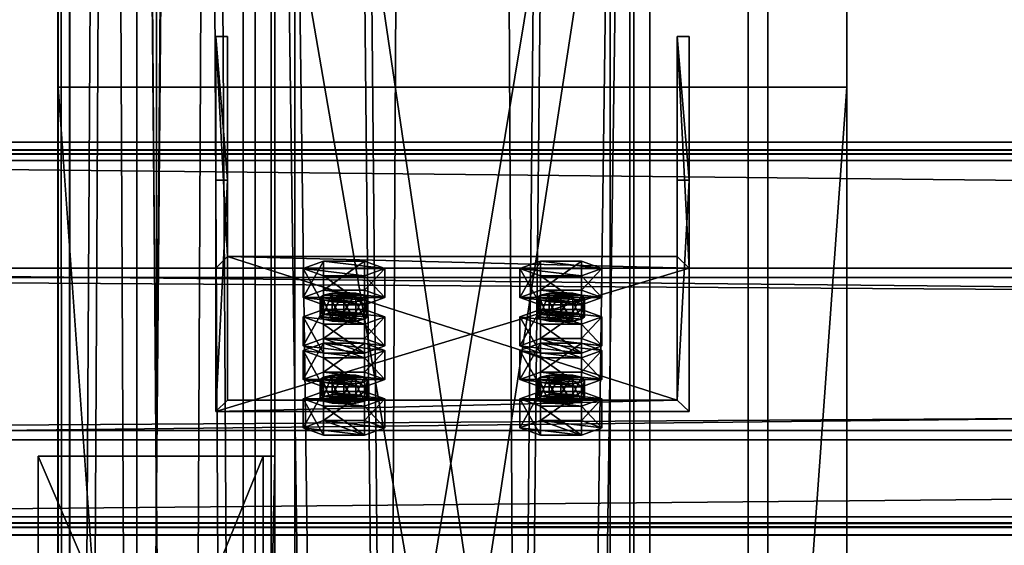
# Model space of a CAD drawing. Header units: millimetres. Extents: x -333 to 67333, y -930 to 39730.
# Tile 194 of 256: x -110 to 140, y 16474 to 16607. Entities that reach past the tile are written whole.
import ezdxf

# ---------------------------------------------------------------- set-up
doc = ezdxf.new("R2010")
doc.units = ezdxf.units.MM
for name, color, linetype in [('13', 7, 'Continuous'), ('4', 7, 'Continuous'), ('5', 7, 'Continuous'), ('6', 7, 'Continuous'), ('7', 7, 'Continuous'), ('95', 7, 'Continuous'), ('99', 7, 'Continuous')]:
    doc.layers.add(name, color=color, linetype=linetype)

msp = doc.modelspace()

# ---------------------------------------------------------------- meshes
at = {"layer": '13', "color": 30}
mesh = msp.add_polyface(dxfattribs=at)
corners = [(-97.06, 23544.7, 4373), (-53.06, 23544.7, 4373), (-53.06, 15255.02, 4373), (-97.06, 15255.02, 4373), (-53.06, 23544.7, 4447), (-53.06, 15255.02, 4447), (-97.06, 23544.7, 4447), (-97.06, 15255.02, 4447), (-100.06, 23544.7, 4370), (-100.06, 23544.7, 4450), (-100.06, 15255.02, 4450), (-100.06, 15255.02, 4370), (-50.06, 23544.7, 4450), (-50.06, 15255.02, 4450), (-50.06, 23544.7, 4370), (-50.06, 15255.02, 4370)]
mesh.append_faces([[corners[k] for k in face] for face in [(0, 2, 3, 3), (1, 5, 2, 2), (4, 7, 5, 5), (6, 3, 7, 7), (8, 10, 11, 11), (9, 13, 10, 10), (12, 15, 13, 13), (14, 11, 15, 15)]], dxfattribs={"vtx0": -1, "color": 30})
mesh.append_faces([[corners[k] for k in face] for face in [(9, 6, 12, 12), (6, 8, 0, 0), (0, 8, 1, 1), (12, 4, 14, 14), (4, 12, 6, 6), (14, 1, 8, 8), (11, 3, 15, 15), (3, 10, 7, 7), (7, 10, 5, 5), (15, 2, 13, 13), (2, 15, 3, 3), (13, 5, 10, 10)]], dxfattribs={"vtx0": -1, "vtx1": -1, "color": 30})
mesh.append_faces([[corners[k] for k in face] for face in [(6, 9, 8, 8), (14, 4, 1, 1), (3, 11, 10, 10), (13, 2, 5, 5)]], dxfattribs={"vtx0": -1, "vtx2": -1, "vtx3": -1, "color": 30})
mesh.append_faces([[corners[k] for k in face] for face in [(0, 1, 2, 2), (1, 4, 5, 5), (4, 6, 7, 7), (6, 0, 3, 3), (8, 9, 10, 10), (9, 12, 13, 13), (12, 14, 15, 15), (14, 8, 11, 11)]], dxfattribs={"vtx2": -1, "vtx3": -1, "color": 30})
mesh = msp.add_polyface(dxfattribs=at)
corners = [(-100.06, 13576.67, 5870), (-50.06, 13576.67, 5870), (-50.06, 19395, 5870), (-100.06, 19395, 5870), (-100.06, 13576.67, 5950), (-100.06, 19395, 5950), (-50.06, 13576.67, 5950), (-50.06, 19395, 5950), (-53.06, 19395, 5873), (-97.06, 19395, 5873), (-97.06, 19395, 5947), (-53.06, 19395, 5947), (-97.06, 13576.67, 5947), (-53.06, 13576.67, 5947), (-97.06, 13576.67, 5873), (-53.06, 13576.67, 5873)]
mesh.append_faces([[corners[k] for k in face] for face in [(0, 2, 3, 3), (4, 3, 5, 5), (6, 5, 7, 7), (1, 7, 2, 2), (12, 11, 10, 10), (14, 10, 9, 9), (15, 9, 8, 8), (13, 8, 11, 11)]], dxfattribs={"vtx0": -1, "color": 30})
mesh.append_faces([[corners[k] for k in face] for face in [(2, 8, 3, 3), (8, 7, 11, 11), (11, 7, 10, 10), (3, 9, 5, 5), (9, 3, 8, 8), (5, 10, 7, 7), (4, 12, 0, 0), (12, 6, 13, 13), (13, 6, 15, 15), (0, 14, 1, 1), (14, 0, 12, 12), (1, 15, 6, 6)]], dxfattribs={"vtx0": -1, "vtx1": -1, "color": 30})
mesh.append_faces([[corners[k] for k in face] for face in [(8, 2, 7, 7), (5, 9, 10, 10), (12, 4, 6, 6), (1, 14, 15, 15)]], dxfattribs={"vtx0": -1, "vtx2": -1, "vtx3": -1, "color": 30})
mesh.append_faces([[corners[k] for k in face] for face in [(0, 1, 2, 2), (4, 0, 3, 3), (6, 4, 5, 5), (1, 6, 7, 7), (12, 13, 11, 11), (14, 12, 10, 10), (15, 14, 9, 9), (13, 15, 8, 8)]], dxfattribs={"vtx2": -1, "vtx3": -1, "color": 30})
mesh = msp.add_polyface(dxfattribs=at)
corners = [(-100, 9474.38, 2980), (-50, 9474.38, 2980), (-50, 19324.35, 2980), (-100, 19324.35, 2980), (-50, 9474.38, 2983), (-50, 19324.35, 2983), (-97, 9474.38, 2983), (-97, 19324.35, 2983), (-97, 9474.38, 3030), (-97, 19324.35, 3030), (-100, 9474.38, 3030), (-100, 19324.35, 3030)]
mesh.append_faces([[corners[k] for k in face] for face in [(0, 2, 3, 3), (1, 5, 2, 2), (4, 7, 5, 5), (6, 9, 7, 7), (8, 11, 9, 9), (10, 3, 11, 11), (0, 4, 1, 1), (8, 0, 10, 10), (7, 2, 5, 5)]], dxfattribs={"vtx0": -1, "color": 30})
mesh.append_faces([[corners[k] for k in face] for face in [(4, 0, 6, 6), (6, 0, 8, 8), (3, 7, 11, 11)]], dxfattribs={"vtx0": -1, "vtx1": -1, "color": 30})
mesh.append_faces([[corners[k] for k in face] for face in [(7, 3, 2, 2)]], dxfattribs={"vtx0": -1, "vtx2": -1, "vtx3": -1, "color": 30})
mesh.append_faces([[corners[k] for k in face] for face in [(9, 11, 7, 7)]], dxfattribs={"vtx1": -1, "color": 30})
mesh.append_faces([[corners[k] for k in face] for face in [(0, 1, 2, 2), (1, 4, 5, 5), (4, 6, 7, 7), (6, 8, 9, 9), (8, 10, 11, 11), (10, 0, 3, 3)]], dxfattribs={"vtx2": -1, "vtx3": -1, "color": 30})
mesh = msp.add_polyface(dxfattribs=at)
corners = [(6100.01, 16573.01, 6954.91), (6100.01, 16500.62, 6939.52), (-329.99, 16500.62, 6939.52), (-329.99, 16573.01, 6954.91), (6100.01, 16541.79, 6745.85), (-329.99, 16541.79, 6745.85), (6100.01, 16481.14, 6732.96), (-329.99, 16481.14, 6732.96), (6100.01, 16478.44, 6745.68), (-329.99, 16478.44, 6745.68), (6100.01, 16476.49, 6745.26), (-329.99, 16476.49, 6745.26), (6100.01, 16479.6, 6730.59), (-329.99, 16479.6, 6730.59), (6100.01, 16544.16, 6744.31), (-329.99, 16544.16, 6744.31), (6100.01, 16503, 6937.98), (-329.99, 16503, 6937.98), (6100.01, 16571.47, 6952.54), (-329.99, 16571.47, 6952.54), (6100.01, 16574.17, 6939.82), (-329.99, 16574.17, 6939.82), (6100.01, 16576.13, 6940.24), (-329.99, 16576.13, 6940.24)]
mesh.append_faces([[corners[k] for k in face] for face in [(0, 2, 3, 3), (1, 5, 2, 2), (4, 7, 5, 5), (6, 9, 7, 7), (8, 11, 9, 9), (10, 13, 11, 11), (12, 15, 13, 13), (14, 17, 15, 15), (16, 19, 17, 17), (18, 21, 19, 19), (20, 23, 21, 21), (22, 3, 23, 23), (8, 12, 10, 10), (20, 0, 22, 22), (11, 7, 9, 9)]], dxfattribs={"vtx0": -1, "color": 30})
mesh.append_faces([[corners[k] for k in face] for face in [(1, 16, 4, 4), (16, 0, 18, 18), (18, 0, 20, 20), (14, 4, 16, 16), (3, 19, 23, 23), (19, 2, 17, 17), (17, 2, 15, 15), (13, 7, 11, 11)]], dxfattribs={"vtx0": -1, "vtx1": -1, "color": 30})
mesh.append_faces([[corners[k] for k in face] for face in [(12, 8, 6, 6), (16, 1, 0, 0), (6, 14, 12, 12), (14, 6, 4, 4), (19, 3, 2, 2), (15, 2, 5, 5), (5, 13, 15, 15), (13, 5, 7, 7)]], dxfattribs={"vtx0": -1, "vtx2": -1, "vtx3": -1, "color": 30})
mesh.append_faces([[corners[k] for k in face] for face in [(21, 23, 19, 19)]], dxfattribs={"vtx1": -1, "color": 30})
mesh.append_faces([[corners[k] for k in face] for face in [(0, 1, 2, 2), (1, 4, 5, 5), (4, 6, 7, 7), (6, 8, 9, 9), (8, 10, 11, 11), (10, 12, 13, 13), (12, 14, 15, 15), (14, 16, 17, 17), (16, 18, 19, 19), (18, 20, 21, 21), (20, 22, 23, 23), (22, 0, 3, 3)]], dxfattribs={"vtx2": -1, "vtx3": -1, "color": 30})
mesh = msp.add_polyface(dxfattribs=at)
corners = [(-45, 16496.51, 5870), (-45, 16496.51, 5810), (-45, 16356.51, 5810), (-45, 16356.51, 5870), (-48, 16496.51, 5810), (-48, 16356.51, 5810), (-48, 16496.51, 5867), (-48, 16356.51, 5867), (-105, 16496.51, 5867), (-105, 16356.51, 5867), (-105, 16496.51, 5870), (-105, 16356.51, 5870)]
mesh.append_faces([[corners[k] for k in face] for face in [(0, 2, 3, 3), (1, 5, 2, 2), (4, 7, 5, 5), (6, 9, 7, 7), (8, 11, 9, 9), (10, 3, 11, 11), (0, 4, 1, 1), (8, 0, 10, 10), (7, 2, 5, 5)]], dxfattribs={"vtx0": -1, "color": 30})
mesh.append_faces([[corners[k] for k in face] for face in [(4, 0, 6, 6), (6, 0, 8, 8), (3, 7, 11, 11)]], dxfattribs={"vtx0": -1, "vtx1": -1, "color": 30})
mesh.append_faces([[corners[k] for k in face] for face in [(7, 3, 2, 2)]], dxfattribs={"vtx0": -1, "vtx2": -1, "vtx3": -1, "color": 30})
mesh.append_faces([[corners[k] for k in face] for face in [(9, 11, 7, 7)]], dxfattribs={"vtx1": -1, "color": 30})
mesh.append_faces([[corners[k] for k in face] for face in [(0, 1, 2, 2), (1, 4, 5, 5), (4, 6, 7, 7), (6, 8, 9, 9), (8, 10, 11, 11), (10, 0, 3, 3)]], dxfattribs={"vtx2": -1, "vtx3": -1, "color": 30})
at = {"layer": '4', "color": 171}
mesh = msp.add_polyface(dxfattribs=at)
corners = [(45, 16768.61, 6628.51), (-45, 16768.61, 6628.51), (-45, 16225.45, 5227.71), (45, 16225.45, 5227.71), (45, 16663.41, 6606.15), (45, 16141.54, 5260.25), (-45, 16663.41, 6606.15), (-45, 16141.54, 5260.25), (-40, 16220.79, 5229.52), (40, 16220.79, 5229.52), (40, 16146.2, 5258.44), (-40, 16146.2, 5258.44), (-40, 16762.76, 6627.26), (40, 16762.76, 6627.26), (-40, 16669.25, 6607.39), (40, 16669.25, 6607.39)]
mesh.append_faces([[corners[k] for k in face] for face in [(0, 2, 3, 3), (4, 3, 5, 5), (6, 5, 7, 7), (1, 7, 2, 2), (12, 9, 8, 8), (14, 8, 11, 11), (15, 11, 10, 10), (13, 10, 9, 9)]], dxfattribs={"vtx0": -1, "color": 171})
mesh.append_faces([[corners[k] for k in face] for face in [(2, 8, 3, 3), (8, 7, 11, 11), (11, 7, 10, 10), (3, 9, 5, 5), (9, 3, 8, 8), (5, 10, 7, 7), (1, 12, 6, 6), (12, 0, 13, 13), (13, 0, 15, 15), (6, 14, 4, 4), (14, 6, 12, 12), (4, 15, 0, 0)]], dxfattribs={"vtx0": -1, "vtx1": -1, "color": 171})
mesh.append_faces([[corners[k] for k in face] for face in [(8, 2, 7, 7), (5, 9, 10, 10), (12, 1, 0, 0), (4, 14, 15, 15)]], dxfattribs={"vtx0": -1, "vtx2": -1, "vtx3": -1, "color": 171})
mesh.append_faces([[corners[k] for k in face] for face in [(0, 1, 2, 2), (4, 0, 3, 3), (6, 4, 5, 5), (1, 6, 7, 7), (12, 13, 9, 9), (14, 12, 8, 8), (15, 14, 11, 11), (13, 15, 10, 10)]], dxfattribs={"vtx2": -1, "vtx3": -1, "color": 171})
at = {"layer": '5', "color": 131}
mesh = msp.add_polyface(dxfattribs=at)
corners = [(46, 9414.72, 2984), (-46, 9414.72, 2984), (-46, 19384.69, 2984), (46, 19384.69, 2984), (-46, 9414.72, 3076), (-46, 19384.69, 3076), (46, 9414.72, 3076), (46, 19384.69, 3076), (50, 9414.72, 2980), (50, 9414.72, 3080), (50, 19384.69, 3080), (50, 19384.69, 2980), (-50, 9414.72, 3080), (-50, 19384.69, 3080), (-50, 9414.72, 2980), (-50, 19384.69, 2980)]
mesh.append_faces([[corners[k] for k in face] for face in [(0, 2, 3, 3), (1, 5, 2, 2), (4, 7, 5, 5), (6, 3, 7, 7), (8, 10, 11, 11), (9, 13, 10, 10), (12, 15, 13, 13), (14, 11, 15, 15)]], dxfattribs={"vtx0": -1, "color": 131})
mesh.append_faces([[corners[k] for k in face] for face in [(9, 6, 12, 12), (6, 8, 0, 0), (0, 8, 1, 1), (12, 4, 14, 14), (4, 12, 6, 6), (14, 1, 8, 8), (11, 3, 15, 15), (3, 10, 7, 7), (7, 10, 5, 5), (15, 2, 13, 13), (2, 15, 3, 3), (13, 5, 10, 10)]], dxfattribs={"vtx0": -1, "vtx1": -1, "color": 131})
mesh.append_faces([[corners[k] for k in face] for face in [(6, 9, 8, 8), (14, 4, 1, 1), (3, 11, 10, 10), (13, 2, 5, 5)]], dxfattribs={"vtx0": -1, "vtx2": -1, "vtx3": -1, "color": 131})
mesh.append_faces([[corners[k] for k in face] for face in [(0, 1, 2, 2), (1, 4, 5, 5), (4, 6, 7, 7), (6, 0, 3, 3), (8, 9, 10, 10), (9, 12, 13, 13), (12, 14, 15, 15), (14, 8, 11, 11)]], dxfattribs={"vtx2": -1, "vtx3": -1, "color": 131})
at = {"layer": '6', "color": 2}
mesh = msp.add_polyface(dxfattribs=at)
corners = [(80, 19379.86, 7183.53), (-80, 19379.86, 7183.53), (-80, 7954.66, 4755.1), (80, 7954.66, 4755.1), (80, 19379.86, 7347.1), (80, 7921.4, 4911.61), (-80, 19379.86, 7347.1), (-80, 7921.4, 4911.61), (-75, 7953.62, 4759.99), (75, 7953.62, 4759.99), (75, 7922.44, 4906.72), (-75, 7922.44, 4906.72), (75, 19379.86, 7188.64), (75, 19379.86, 7341.99), (-75, 19379.86, 7188.64), (-75, 19379.86, 7341.99)]
mesh.append_faces([[corners[k] for k in face] for face in [(0, 2, 3, 3), (4, 3, 5, 5), (6, 5, 7, 7), (1, 7, 2, 2), (12, 10, 9, 9), (14, 9, 8, 8), (15, 8, 11, 11), (13, 11, 10, 10)]], dxfattribs={"vtx0": -1, "color": 2})
mesh.append_faces([[corners[k] for k in face] for face in [(2, 8, 3, 3), (8, 7, 11, 11), (11, 7, 10, 10), (3, 9, 5, 5), (9, 3, 8, 8), (5, 10, 7, 7), (0, 12, 1, 1), (12, 4, 13, 13), (13, 4, 15, 15), (1, 14, 6, 6), (14, 1, 12, 12), (6, 15, 4, 4)]], dxfattribs={"vtx0": -1, "vtx1": -1, "color": 2})
mesh.append_faces([[corners[k] for k in face] for face in [(8, 2, 7, 7), (5, 9, 10, 10), (12, 0, 4, 4), (6, 14, 15, 15)]], dxfattribs={"vtx0": -1, "vtx2": -1, "vtx3": -1, "color": 2})
mesh.append_faces([[corners[k] for k in face] for face in [(0, 1, 2, 2), (4, 0, 3, 3), (6, 4, 5, 5), (1, 6, 7, 7), (12, 13, 10, 10), (14, 12, 9, 9), (15, 14, 8, 8), (13, 15, 11, 11)]], dxfattribs={"vtx2": -1, "vtx3": -1, "color": 2})
at = {"layer": '7', "color": 6}
mesh = msp.add_polyface(dxfattribs=at)
corners = [(-60, 16507.78, 6915.49), (60, 16507.78, 6915.49), (60, 16544.16, 6744.31), (-60, 16544.16, 6744.31), (60, 16566.47, 6927.96), (60, 16602.85, 6756.78), (57, 16566.47, 6927.96), (57, 16602.85, 6756.78), (57, 16510.71, 6916.11), (57, 16547.1, 6744.93), (-57, 16510.71, 6916.11), (-57, 16547.1, 6744.93), (-57, 16566.47, 6927.96), (-57, 16602.85, 6756.78), (-60, 16566.47, 6927.96), (-60, 16602.85, 6756.78)]
mesh.append_faces([[corners[k] for k in face] for face in [(0, 2, 3, 3), (1, 5, 2, 2), (4, 7, 5, 5), (6, 9, 7, 7), (8, 11, 9, 9), (10, 13, 11, 11), (12, 15, 13, 13), (14, 3, 15, 15), (12, 0, 14, 14), (7, 2, 5, 5)]], dxfattribs={"vtx0": -1, "color": 6})
mesh.append_faces([[corners[k] for k in face] for face in [(1, 8, 4, 4), (8, 0, 10, 10), (10, 0, 12, 12), (3, 11, 15, 15), (11, 2, 9, 9), (9, 2, 7, 7)]], dxfattribs={"vtx0": -1, "vtx1": -1, "color": 6})
mesh.append_faces([[corners[k] for k in face] for face in [(8, 1, 0, 0), (11, 3, 2, 2)]], dxfattribs={"vtx0": -1, "vtx2": -1, "vtx3": -1, "color": 6})
mesh.append_faces([[corners[k] for k in face] for face in [(6, 4, 8, 8), (13, 15, 11, 11)]], dxfattribs={"vtx1": -1, "color": 6})
mesh.append_faces([[corners[k] for k in face] for face in [(0, 1, 2, 2), (1, 4, 5, 5), (4, 6, 7, 7), (6, 8, 9, 9), (8, 10, 11, 11), (10, 12, 13, 13), (12, 14, 15, 15), (14, 0, 3, 3)]], dxfattribs={"vtx2": -1, "vtx3": -1, "color": 6})
at = {"layer": '95', "color": 20}
mesh = msp.add_polyface(dxfattribs=at)
corners = [(-33.5, 16531.81, 6792.8), (-32.7, 16537.32, 6790.91), (-33.5, 16536.7, 6793.84), (-32.7, 16532.43, 6789.87), (-30.5, 16532.89, 6787.72), (-30.5, 16537.78, 6788.76), (-27.5, 16533.06, 6786.93), (-27.5, 16537.95, 6787.97), (-24.5, 16532.89, 6787.72), (-24.5, 16537.78, 6788.76), (-22.3, 16532.43, 6789.87), (-22.3, 16537.32, 6790.91), (-21.5, 16536.7, 6793.84), (-21.5, 16531.81, 6792.8), (-22.3, 16536.08, 6796.78), (-32.7, 16531.19, 6795.74), (-32.7, 16536.08, 6796.78), (-27.5, 16535.45, 6799.71), (-30.5, 16535.62, 6798.92), (-24.5, 16535.62, 6798.92), (-37.89, 16536.7, 6793.84), (-32.7, 16538.57, 6785.04), (-32.7, 16545.91, 6786.6), (-37.89, 16544.04, 6795.4), (-22.3, 16538.57, 6785.04), (-22.3, 16545.91, 6786.6), (-17.11, 16536.7, 6793.84), (-17.11, 16544.04, 6795.4), (-22.3, 16534.83, 6802.65), (-22.3, 16542.17, 6804.2), (-32.7, 16534.83, 6802.65), (-32.7, 16542.17, 6804.2)]
mesh.append_faces([[corners[k] for k in face] for face in [(0, 1, 2, 2), (3, 5, 1, 1), (4, 7, 5, 5), (6, 9, 7, 7), (8, 11, 9, 9), (10, 12, 11, 11), (13, 14, 12, 12), (15, 2, 16, 16), (16, 17, 18, 18), (9, 5, 7, 7), (20, 22, 23, 23), (21, 25, 22, 22), (24, 27, 25, 25), (26, 29, 27, 27), (28, 31, 29, 29), (30, 23, 31, 31), (21, 26, 24, 24), (28, 20, 30, 30), (23, 29, 31, 31), (27, 22, 25, 25)]], dxfattribs={"vtx0": -1, "color": 20})
mesh.append_faces([[corners[k] for k in face] for face in [(17, 16, 19, 19), (19, 2, 14, 14), (14, 2, 12, 12), (12, 1, 11, 11), (11, 5, 9, 9), (26, 20, 28, 28), (29, 23, 27, 27)]], dxfattribs={"vtx0": -1, "vtx1": -1, "color": 20})
mesh.append_faces([[corners[k] for k in face] for face in [(19, 16, 2, 2), (12, 2, 1, 1), (11, 1, 5, 5), (26, 21, 20, 20), (27, 23, 22, 22)]], dxfattribs={"vtx0": -1, "vtx2": -1, "vtx3": -1, "color": 20})
mesh.append_faces([[corners[k] for k in face] for face in [(3, 4, 5, 5), (4, 6, 7, 7), (6, 8, 9, 9), (8, 10, 11, 11), (20, 21, 22, 22), (21, 24, 25, 25), (24, 26, 27, 27), (26, 28, 29, 29), (28, 30, 31, 31), (30, 20, 23, 23)]], dxfattribs={"vtx2": -1, "vtx3": -1, "color": 20})
mesh = msp.add_polyface(dxfattribs=at)
corners = [(21.5, 16531.81, 6792.8), (22.3, 16537.32, 6790.91), (21.5, 16536.7, 6793.84), (22.3, 16532.43, 6789.87), (24.5, 16532.89, 6787.72), (24.5, 16537.78, 6788.76), (27.5, 16533.06, 6786.93), (27.5, 16537.95, 6787.97), (30.5, 16532.89, 6787.72), (30.5, 16537.78, 6788.76), (32.7, 16532.43, 6789.87), (32.7, 16537.32, 6790.91), (33.5, 16536.7, 6793.84), (33.5, 16531.81, 6792.8), (32.7, 16536.08, 6796.78), (22.3, 16531.19, 6795.74), (22.3, 16536.08, 6796.78), (27.5, 16535.45, 6799.71), (24.5, 16535.62, 6798.92), (30.5, 16535.62, 6798.92), (17.11, 16536.7, 6793.84), (22.3, 16538.57, 6785.04), (22.3, 16545.91, 6786.6), (17.11, 16544.04, 6795.4), (32.7, 16538.57, 6785.04), (32.7, 16545.91, 6786.6), (37.89, 16536.7, 6793.84), (37.89, 16544.04, 6795.4), (32.7, 16534.83, 6802.65), (32.7, 16542.17, 6804.2), (22.3, 16534.83, 6802.65), (22.3, 16542.17, 6804.2)]
mesh.append_faces([[corners[k] for k in face] for face in [(0, 1, 2, 2), (3, 5, 1, 1), (4, 7, 5, 5), (6, 9, 7, 7), (8, 11, 9, 9), (10, 12, 11, 11), (13, 14, 12, 12), (15, 2, 16, 16), (16, 17, 18, 18), (11, 7, 9, 9), (20, 22, 23, 23), (21, 25, 22, 22), (24, 27, 25, 25), (26, 29, 27, 27), (28, 31, 29, 29), (30, 23, 31, 31), (21, 26, 24, 24), (28, 20, 30, 30), (23, 29, 31, 31), (27, 22, 25, 25)]], dxfattribs={"vtx0": -1, "color": 20})
mesh.append_faces([[corners[k] for k in face] for face in [(17, 16, 19, 19), (19, 2, 14, 14), (14, 2, 12, 12), (12, 1, 11, 11), (26, 20, 28, 28), (29, 23, 27, 27)]], dxfattribs={"vtx0": -1, "vtx1": -1, "color": 20})
mesh.append_faces([[corners[k] for k in face] for face in [(19, 16, 2, 2), (12, 2, 1, 1), (11, 1, 5, 5), (11, 5, 7, 7), (26, 21, 20, 20), (27, 23, 22, 22)]], dxfattribs={"vtx0": -1, "vtx2": -1, "vtx3": -1, "color": 20})
mesh.append_faces([[corners[k] for k in face] for face in [(3, 4, 5, 5), (4, 6, 7, 7), (6, 8, 9, 9), (8, 10, 11, 11), (20, 21, 22, 22), (21, 24, 25, 25), (24, 26, 27, 27), (26, 28, 29, 29), (28, 30, 31, 31), (30, 20, 23, 23)]], dxfattribs={"vtx2": -1, "vtx3": -1, "color": 20})
mesh = msp.add_polyface(dxfattribs=at)
corners = [(-17.11, 16523.25, 6893.22), (-32.7, 16525.12, 6884.41), (-22.3, 16525.12, 6884.41), (-33.5, 16531.81, 6792.8), (-32.7, 16532.43, 6789.87), (-32.7, 16537.32, 6790.91), (-22.3, 16532.43, 6789.87), (-21.5, 16531.81, 6792.8), (-21.5, 16536.7, 6793.84), (-22.3, 16531.19, 6795.74), (-22.3, 16536.08, 6796.78), (-24.5, 16530.73, 6797.89), (-24.5, 16535.62, 6798.92), (-27.5, 16530.56, 6798.67), (-27.5, 16535.45, 6799.71), (-30.5, 16530.73, 6797.89), (-30.5, 16535.62, 6798.92), (-32.7, 16531.19, 6795.74), (-32.7, 16536.08, 6796.78), (-33.5, 16536.7, 6793.84), (-27.5, 16533.06, 6786.93), (-24.5, 16532.89, 6787.72), (-30.5, 16532.89, 6787.72), (-37.89, 16524.47, 6791.24), (-32.7, 16526.35, 6782.44), (-32.7, 16533.68, 6784), (-37.89, 16531.81, 6792.8), (-22.3, 16526.35, 6782.44), (-22.3, 16533.68, 6784), (-17.11, 16524.47, 6791.24), (-17.11, 16531.81, 6792.8), (-22.3, 16522.6, 6800.05), (-22.3, 16529.94, 6801.61), (-32.7, 16522.6, 6800.05), (-32.7, 16529.94, 6801.61)]
mesh.append_faces([[corners[k] for k in face] for face in [(0, 1, 2, 2), (9, 12, 10, 10), (11, 14, 12, 12), (13, 16, 14, 14), (15, 18, 16, 16), (20, 6, 21, 21), (11, 15, 13, 13), (23, 25, 26, 26), (24, 28, 25, 25), (27, 30, 28, 28), (29, 32, 30, 30), (31, 34, 32, 32), (33, 26, 34, 34), (24, 29, 27, 27), (26, 32, 34, 34), (30, 25, 28, 28)]], dxfattribs={"vtx0": -1, "color": 20})
mesh.append_faces([[corners[k] for k in face] for face in [(6, 4, 7, 7), (7, 4, 9, 9), (9, 3, 11, 11), (29, 24, 31, 31), (32, 25, 30, 30)]], dxfattribs={"vtx0": -1, "vtx1": -1, "color": 20})
mesh.append_faces([[corners[k] for k in face] for face in [(6, 20, 22, 22), (6, 22, 4, 4), (9, 4, 3, 3), (11, 3, 17, 17), (11, 17, 15, 15), (31, 24, 23, 23), (32, 26, 25, 25)]], dxfattribs={"vtx0": -1, "vtx2": -1, "vtx3": -1, "color": 20})
mesh.append_faces([[corners[k] for k in face] for face in [(3, 4, 5, 5), (6, 7, 8, 8), (7, 9, 10, 10), (9, 11, 12, 12), (11, 13, 14, 14), (13, 15, 16, 16), (15, 17, 18, 18), (17, 3, 19, 19), (23, 24, 25, 25), (24, 27, 28, 28), (27, 29, 30, 30), (29, 31, 32, 32), (31, 33, 34, 34), (33, 23, 26, 26)]], dxfattribs={"vtx2": -1, "vtx3": -1, "color": 20})
mesh = msp.add_polyface(dxfattribs=at)
corners = [(37.89, 16523.25, 6893.22), (22.3, 16525.12, 6884.41), (32.7, 16525.12, 6884.41), (21.5, 16531.81, 6792.8), (22.3, 16532.43, 6789.87), (22.3, 16537.32, 6790.91), (32.7, 16532.43, 6789.87), (33.5, 16531.81, 6792.8), (33.5, 16536.7, 6793.84), (32.7, 16531.19, 6795.74), (32.7, 16536.08, 6796.78), (30.5, 16530.73, 6797.89), (30.5, 16535.62, 6798.92), (27.5, 16530.56, 6798.67), (27.5, 16535.45, 6799.71), (24.5, 16530.73, 6797.89), (24.5, 16535.62, 6798.92), (22.3, 16531.19, 6795.74), (22.3, 16536.08, 6796.78), (21.5, 16536.7, 6793.84), (27.5, 16533.06, 6786.93), (30.5, 16532.89, 6787.72), (24.5, 16532.89, 6787.72), (17.11, 16524.47, 6791.24), (22.3, 16526.35, 6782.44), (22.3, 16533.68, 6784), (17.11, 16531.81, 6792.8), (32.7, 16526.35, 6782.44), (32.7, 16533.68, 6784), (37.89, 16524.47, 6791.24), (37.89, 16531.81, 6792.8), (32.7, 16522.6, 6800.05), (32.7, 16529.94, 6801.61), (22.3, 16522.6, 6800.05), (22.3, 16529.94, 6801.61)]
mesh.append_faces([[corners[k] for k in face] for face in [(0, 1, 2, 2), (9, 12, 10, 10), (11, 14, 12, 12), (13, 16, 14, 14), (15, 18, 16, 16), (20, 6, 21, 21), (11, 15, 13, 13), (23, 25, 26, 26), (24, 28, 25, 25), (27, 30, 28, 28), (29, 32, 30, 30), (31, 34, 32, 32), (33, 26, 34, 34), (24, 29, 27, 27), (26, 32, 34, 34), (30, 25, 28, 28)]], dxfattribs={"vtx0": -1, "color": 20})
mesh.append_faces([[corners[k] for k in face] for face in [(6, 4, 7, 7), (7, 4, 9, 9), (9, 3, 11, 11), (29, 24, 31, 31), (32, 25, 30, 30)]], dxfattribs={"vtx0": -1, "vtx1": -1, "color": 20})
mesh.append_faces([[corners[k] for k in face] for face in [(6, 20, 22, 22), (6, 22, 4, 4), (9, 4, 3, 3), (11, 3, 17, 17), (11, 17, 15, 15), (31, 24, 23, 23), (32, 26, 25, 25)]], dxfattribs={"vtx0": -1, "vtx2": -1, "vtx3": -1, "color": 20})
mesh.append_faces([[corners[k] for k in face] for face in [(3, 4, 5, 5), (6, 7, 8, 8), (7, 9, 10, 10), (9, 11, 12, 12), (11, 13, 14, 14), (13, 15, 16, 16), (15, 17, 18, 18), (17, 3, 19, 19), (23, 24, 25, 25), (24, 27, 28, 28), (27, 29, 30, 30), (29, 31, 32, 32), (31, 33, 34, 34), (33, 23, 26, 26)]], dxfattribs={"vtx2": -1, "vtx3": -1, "color": 20})
mesh = msp.add_polyface(dxfattribs=at)
corners = [(-33.5, 16511.02, 6890.62), (-32.7, 16516.53, 6888.72), (-33.5, 16515.91, 6891.66), (-32.7, 16511.64, 6887.68), (-30.5, 16512.1, 6885.53), (-30.5, 16516.99, 6886.57), (-27.5, 16512.27, 6884.75), (-27.5, 16517.16, 6885.79), (-24.5, 16512.1, 6885.53), (-24.5, 16516.99, 6886.57), (-22.3, 16511.64, 6887.68), (-22.3, 16516.53, 6888.72), (-21.5, 16515.91, 6891.66), (-21.5, 16511.02, 6890.62), (-22.3, 16515.29, 6894.59), (-32.7, 16510.4, 6893.55), (-32.7, 16515.29, 6894.59), (-27.5, 16514.66, 6897.53), (-30.5, 16514.83, 6896.74), (-24.5, 16514.83, 6896.74), (-37.89, 16515.91, 6891.66), (-32.7, 16517.78, 6882.85), (-32.7, 16525.12, 6884.41), (-37.89, 16523.25, 6893.22), (-22.3, 16517.78, 6882.85), (-22.3, 16525.12, 6884.41), (-17.11, 16515.91, 6891.66), (-17.11, 16523.25, 6893.22), (-22.3, 16514.04, 6900.46), (-22.3, 16521.38, 6902.02), (-32.7, 16514.04, 6900.46), (-32.7, 16521.38, 6902.02), (-22.3, 16522.6, 6800.05), (-37.89, 16524.47, 6791.24), (-32.7, 16522.6, 6800.05)]
mesh.append_faces([[corners[k] for k in face] for face in [(0, 1, 2, 2), (3, 5, 1, 1), (4, 7, 5, 5), (6, 9, 7, 7), (8, 11, 9, 9), (10, 12, 11, 11), (13, 14, 12, 12), (15, 2, 16, 16), (16, 17, 18, 18), (9, 5, 7, 7), (20, 22, 23, 23), (21, 25, 22, 22), (24, 27, 25, 25), (26, 29, 27, 27), (28, 31, 29, 29), (30, 23, 31, 31), (21, 26, 24, 24), (28, 20, 30, 30), (23, 29, 31, 31), (32, 33, 34, 34)]], dxfattribs={"vtx0": -1, "color": 20})
mesh.append_faces([[corners[k] for k in face] for face in [(17, 16, 19, 19), (19, 2, 14, 14), (14, 2, 12, 12), (12, 1, 11, 11), (11, 5, 9, 9), (26, 20, 28, 28), (29, 22, 27, 27)]], dxfattribs={"vtx0": -1, "vtx1": -1, "color": 20})
mesh.append_faces([[corners[k] for k in face] for face in [(19, 16, 2, 2), (12, 2, 1, 1), (11, 1, 5, 5), (26, 21, 20, 20), (29, 23, 22, 22)]], dxfattribs={"vtx0": -1, "vtx2": -1, "vtx3": -1, "color": 20})
mesh.append_faces([[corners[k] for k in face] for face in [(3, 4, 5, 5), (4, 6, 7, 7), (6, 8, 9, 9), (8, 10, 11, 11), (20, 21, 22, 22), (21, 24, 25, 25), (24, 26, 27, 27), (26, 28, 29, 29), (28, 30, 31, 31), (30, 20, 23, 23)]], dxfattribs={"vtx2": -1, "vtx3": -1, "color": 20})
mesh = msp.add_polyface(dxfattribs=at)
corners = [(21.5, 16511.02, 6890.62), (22.3, 16516.53, 6888.72), (21.5, 16515.91, 6891.66), (22.3, 16511.64, 6887.68), (24.5, 16512.1, 6885.53), (24.5, 16516.99, 6886.57), (27.5, 16512.27, 6884.75), (27.5, 16517.16, 6885.79), (30.5, 16512.1, 6885.53), (30.5, 16516.99, 6886.57), (32.7, 16511.64, 6887.68), (32.7, 16516.53, 6888.72), (33.5, 16515.91, 6891.66), (33.5, 16511.02, 6890.62), (32.7, 16515.29, 6894.59), (22.3, 16510.4, 6893.55), (22.3, 16515.29, 6894.59), (27.5, 16514.66, 6897.53), (24.5, 16514.83, 6896.74), (30.5, 16514.83, 6896.74), (17.11, 16515.91, 6891.66), (22.3, 16517.78, 6882.85), (22.3, 16525.12, 6884.41), (17.11, 16523.25, 6893.22), (32.7, 16517.78, 6882.85), (32.7, 16525.12, 6884.41), (37.89, 16515.91, 6891.66), (37.89, 16523.25, 6893.22), (32.7, 16514.04, 6900.46), (32.7, 16521.38, 6902.02), (22.3, 16514.04, 6900.46), (22.3, 16521.38, 6902.02), (32.7, 16522.6, 6800.05), (17.11, 16524.47, 6791.24), (22.3, 16522.6, 6800.05)]
mesh.append_faces([[corners[k] for k in face] for face in [(0, 1, 2, 2), (3, 5, 1, 1), (4, 7, 5, 5), (6, 9, 7, 7), (8, 11, 9, 9), (10, 12, 11, 11), (13, 14, 12, 12), (15, 2, 16, 16), (16, 17, 18, 18), (11, 7, 9, 9), (20, 22, 23, 23), (21, 25, 22, 22), (24, 27, 25, 25), (26, 29, 27, 27), (28, 31, 29, 29), (30, 23, 31, 31), (21, 26, 24, 24), (28, 20, 30, 30), (23, 29, 31, 31), (32, 33, 34, 34)]], dxfattribs={"vtx0": -1, "color": 20})
mesh.append_faces([[corners[k] for k in face] for face in [(17, 16, 19, 19), (19, 2, 14, 14), (14, 2, 12, 12), (12, 1, 11, 11), (26, 20, 28, 28), (29, 22, 27, 27)]], dxfattribs={"vtx0": -1, "vtx1": -1, "color": 20})
mesh.append_faces([[corners[k] for k in face] for face in [(19, 16, 2, 2), (12, 2, 1, 1), (11, 1, 5, 5), (11, 5, 7, 7), (26, 21, 20, 20), (29, 23, 22, 22)]], dxfattribs={"vtx0": -1, "vtx2": -1, "vtx3": -1, "color": 20})
mesh.append_faces([[corners[k] for k in face] for face in [(3, 4, 5, 5), (4, 6, 7, 7), (6, 8, 9, 9), (8, 10, 11, 11), (20, 21, 22, 22), (21, 24, 25, 25), (24, 26, 27, 27), (26, 28, 29, 29), (28, 30, 31, 31), (30, 20, 23, 23)]], dxfattribs={"vtx2": -1, "vtx3": -1, "color": 20})
mesh = msp.add_polyface(dxfattribs=at)
corners = [(-33.5, 16511.02, 6890.62), (-32.7, 16511.64, 6887.68), (-32.7, 16516.53, 6888.72), (-22.3, 16511.64, 6887.68), (-21.5, 16511.02, 6890.62), (-21.5, 16515.91, 6891.66), (-22.3, 16510.4, 6893.55), (-22.3, 16515.29, 6894.59), (-24.5, 16509.94, 6895.7), (-24.5, 16514.83, 6896.74), (-27.5, 16509.77, 6896.49), (-27.5, 16514.66, 6897.53), (-30.5, 16509.94, 6895.7), (-30.5, 16514.83, 6896.74), (-32.7, 16510.4, 6893.55), (-32.7, 16515.29, 6894.59), (-33.5, 16515.91, 6891.66), (-27.5, 16512.27, 6884.75), (-24.5, 16512.1, 6885.53), (-30.5, 16512.1, 6885.53), (-37.89, 16503.68, 6889.06), (-32.7, 16505.55, 6880.25), (-32.7, 16512.89, 6881.81), (-37.89, 16511.02, 6890.62), (-22.3, 16505.55, 6880.25), (-22.3, 16512.89, 6881.81), (-17.11, 16503.68, 6889.06), (-17.11, 16511.02, 6890.62), (-22.3, 16501.81, 6897.86), (-22.3, 16509.15, 6899.42), (-32.7, 16501.81, 6897.86), (-32.7, 16509.15, 6899.42)]
mesh.append_faces([[corners[k] for k in face] for face in [(6, 9, 7, 7), (8, 11, 9, 9), (10, 13, 11, 11), (12, 15, 13, 13), (17, 3, 18, 18), (10, 14, 12, 12), (20, 22, 23, 23), (21, 25, 22, 22), (24, 27, 25, 25), (26, 29, 27, 27), (28, 31, 29, 29), (30, 23, 31, 31), (21, 26, 24, 24), (28, 20, 30, 30), (23, 29, 31, 31), (27, 22, 25, 25)]], dxfattribs={"vtx0": -1, "color": 20})
mesh.append_faces([[corners[k] for k in face] for face in [(3, 1, 4, 4), (4, 1, 6, 6), (6, 14, 8, 8), (8, 14, 10, 10), (26, 21, 28, 28), (29, 23, 27, 27)]], dxfattribs={"vtx0": -1, "vtx1": -1, "color": 20})
mesh.append_faces([[corners[k] for k in face] for face in [(3, 17, 19, 19), (3, 19, 1, 1), (6, 1, 0, 0), (6, 0, 14, 14), (28, 21, 20, 20), (27, 23, 22, 22)]], dxfattribs={"vtx0": -1, "vtx2": -1, "vtx3": -1, "color": 20})
mesh.append_faces([[corners[k] for k in face] for face in [(0, 1, 2, 2), (3, 4, 5, 5), (4, 6, 7, 7), (6, 8, 9, 9), (8, 10, 11, 11), (10, 12, 13, 13), (12, 14, 15, 15), (14, 0, 16, 16), (20, 21, 22, 22), (21, 24, 25, 25), (24, 26, 27, 27), (26, 28, 29, 29), (28, 30, 31, 31), (30, 20, 23, 23)]], dxfattribs={"vtx2": -1, "vtx3": -1, "color": 20})
mesh = msp.add_polyface(dxfattribs=at)
corners = [(21.5, 16511.02, 6890.62), (22.3, 16511.64, 6887.68), (22.3, 16516.53, 6888.72), (32.7, 16511.64, 6887.68), (33.5, 16511.02, 6890.62), (33.5, 16515.91, 6891.66), (32.7, 16510.4, 6893.55), (32.7, 16515.29, 6894.59), (30.5, 16509.94, 6895.7), (30.5, 16514.83, 6896.74), (27.5, 16509.77, 6896.49), (27.5, 16514.66, 6897.53), (24.5, 16509.94, 6895.7), (24.5, 16514.83, 6896.74), (22.3, 16510.4, 6893.55), (22.3, 16515.29, 6894.59), (21.5, 16515.91, 6891.66), (27.5, 16512.27, 6884.75), (30.5, 16512.1, 6885.53), (24.5, 16512.1, 6885.53), (17.11, 16503.68, 6889.06), (22.3, 16505.55, 6880.25), (22.3, 16512.89, 6881.81), (17.11, 16511.02, 6890.62), (32.7, 16505.55, 6880.25), (32.7, 16512.89, 6881.81), (37.89, 16503.68, 6889.06), (37.89, 16511.02, 6890.62), (32.7, 16501.81, 6897.86), (32.7, 16509.15, 6899.42), (22.3, 16501.81, 6897.86), (22.3, 16509.15, 6899.42)]
mesh.append_faces([[corners[k] for k in face] for face in [(6, 9, 7, 7), (8, 11, 9, 9), (10, 13, 11, 11), (12, 15, 13, 13), (17, 3, 18, 18), (10, 14, 12, 12), (20, 22, 23, 23), (21, 25, 22, 22), (24, 27, 25, 25), (26, 29, 27, 27), (28, 31, 29, 29), (30, 23, 31, 31), (21, 26, 24, 24), (28, 20, 30, 30), (23, 29, 31, 31), (27, 22, 25, 25)]], dxfattribs={"vtx0": -1, "color": 20})
mesh.append_faces([[corners[k] for k in face] for face in [(3, 1, 4, 4), (4, 1, 6, 6), (6, 14, 8, 8), (8, 14, 10, 10), (26, 21, 28, 28), (29, 23, 27, 27)]], dxfattribs={"vtx0": -1, "vtx1": -1, "color": 20})
mesh.append_faces([[corners[k] for k in face] for face in [(3, 17, 19, 19), (3, 19, 1, 1), (6, 1, 0, 0), (6, 0, 14, 14), (28, 21, 20, 20), (27, 23, 22, 22)]], dxfattribs={"vtx0": -1, "vtx2": -1, "vtx3": -1, "color": 20})
mesh.append_faces([[corners[k] for k in face] for face in [(0, 1, 2, 2), (3, 4, 5, 5), (4, 6, 7, 7), (6, 8, 9, 9), (8, 10, 11, 11), (10, 12, 13, 13), (12, 14, 15, 15), (14, 0, 16, 16), (20, 21, 22, 22), (21, 24, 25, 25), (24, 26, 27, 27), (26, 28, 29, 29), (28, 30, 31, 31), (30, 20, 23, 23)]], dxfattribs={"vtx2": -1, "vtx3": -1, "color": 20})
at = {"layer": '99', "color": 7}
mesh = msp.add_polyface(dxfattribs=at)
corners = [(100, 1810, 1000), (-100, 1810, 1000), (-100, 4590, 1000), (100, 4590, 1000), (100, 1810, 2280), (-100, 1810, 2280), (100, 4590, 2280), (-100, 4590, 2280), (100, 0, 2950), (-100, 0, 2950), (-100, 38800, 2950), (100, 38800, 2950), (100, 38800, -700), (-100, 38800, -700), (-100, 0, -700), (100, 0, -700), (100, 36990, 2280), (-100, 36990, 2280), (-100, 34210, 2280), (100, 34210, 2280), (-100, 34210, 1000), (100, 34210, 1000), (-100, 36990, 1000), (100, 36990, 1000), (100, 19847.42, 2200), (-100, 19847.42, 2200), (-100, 18949.94, 2200), (100, 18949.94, 2200), (-100, 18949.94, 100), (100, 18949.94, 100), (-100, 19847.42, 100), (100, 19847.42, 100), (100, 30990, 2280), (-100, 30990, 2280), (-100, 28210, 2280), (100, 28210, 2280), (-100, 28210, 1000), (100, 28210, 1000), (-100, 30990, 1000), (100, 30990, 1000), (100, 24990, 2280), (-100, 24990, 2280), (-100, 22210, 2280), (100, 22210, 2280), (-100, 22210, 1000), (100, 22210, 1000), (-100, 24990, 1000), (100, 24990, 1000), (100, 16590, 2280), (-100, 16590, 2280), (-100, 13810, 2280), (100, 13810, 2280), (-100, 13810, 1000), (100, 13810, 1000), (-100, 16590, 1000), (100, 16590, 1000), (100, 10590, 1000), (100, 10590, 2280), (100, 7810, 2280), (100, 7810, 1000), (-100, 7810, 2280), (-100, 7810, 1000), (-100, 10590, 1000), (-100, 10590, 2280)]
mesh.append_faces([[corners[k] for k in face] for face in [(0, 2, 3, 3), (4, 1, 0, 0), (6, 5, 4, 4), (3, 7, 6, 6), (8, 10, 11, 11), (12, 10, 13, 13), (14, 12, 13, 13), (8, 14, 9, 9), (16, 18, 19, 19), (19, 20, 21, 21), (21, 22, 23, 23), (23, 17, 16, 16), (24, 26, 27, 27), (27, 28, 29, 29), (29, 30, 31, 31), (31, 25, 24, 24), (32, 34, 35, 35), (35, 36, 37, 37), (37, 38, 39, 39), (39, 33, 32, 32), (40, 42, 43, 43), (43, 44, 45, 45), (45, 46, 47, 47), (47, 41, 40, 40), (48, 50, 51, 51), (51, 52, 53, 53), (53, 54, 55, 55), (55, 49, 48, 48), (58, 61, 59, 59), (59, 62, 56, 56), (56, 63, 57, 57), (57, 60, 58, 58)]], dxfattribs={"vtx0": -1, "color": 7})
mesh.append_faces([[corners[k] for k in face] for face in [(29, 55, 27, 27), (55, 56, 53, 53), (27, 48, 24, 24), (15, 29, 12, 12), (0, 8, 4, 4), (4, 8, 6, 6), (58, 8, 57, 57), (51, 8, 48, 48), (43, 8, 40, 40), (35, 8, 32, 32), (19, 8, 16, 16), (12, 23, 11, 11), (31, 12, 29, 29), (23, 39, 21, 21), (11, 16, 8, 8), (32, 21, 39, 39), (21, 32, 19, 19), (40, 37, 47, 47), (37, 40, 35, 35), (24, 45, 31, 31), (45, 24, 43, 43), (57, 53, 56, 56), (53, 57, 51, 51), (6, 59, 3, 3), (59, 6, 58, 58), (42, 25, 44, 44), (25, 42, 26, 26), (44, 30, 46, 46), (36, 30, 38, 38), (20, 30, 22, 22), (9, 5, 10, 10), (5, 14, 1, 1), (1, 14, 2, 2), (61, 14, 62, 62), (52, 14, 54, 54), (28, 14, 30, 30), (10, 17, 13, 13), (17, 33, 18, 18), (13, 30, 14, 14), (38, 18, 33, 33), (18, 38, 20, 20), (46, 34, 41, 41), (34, 46, 36, 36), (26, 54, 28, 28), (62, 50, 63, 63), (50, 62, 52, 52), (2, 60, 7, 7), (60, 2, 61, 61)]], dxfattribs={"vtx0": -1, "vtx1": -1, "color": 7})
mesh.append_faces([[corners[k] for k in face] for face in [(55, 29, 0, 0), (55, 3, 59, 59), (29, 15, 0, 0), (6, 8, 58, 58), (57, 8, 51, 51), (48, 8, 43, 43), (40, 8, 35, 35), (32, 8, 19, 19), (23, 12, 31, 31), (23, 31, 45, 45), (23, 47, 37, 37), (43, 24, 48, 48), (46, 30, 36, 36), (38, 30, 20, 20), (2, 14, 61, 61), (62, 14, 52, 52), (54, 14, 28, 28), (17, 10, 5, 5), (17, 7, 60, 60), (17, 63, 50, 50), (17, 49, 42, 42), (17, 41, 34, 34), (13, 22, 30, 30), (49, 26, 42, 42)]], dxfattribs={"vtx0": -1, "vtx1": -1, "vtx2": -1, "vtx3": -1, "color": 7})
mesh.append_faces([[corners[k] for k in face] for face in [(55, 0, 3, 3), (55, 59, 56, 56), (27, 55, 48, 48), (0, 15, 8, 8), (23, 45, 47, 47), (23, 37, 39, 39), (11, 23, 16, 16), (44, 25, 30, 30), (5, 9, 14, 14), (17, 5, 7, 7), (17, 60, 63, 63), (17, 50, 49, 49), (17, 42, 41, 41), (17, 34, 33, 33), (13, 17, 22, 22), (26, 49, 54, 54)]], dxfattribs={"vtx0": -1, "vtx2": -1, "vtx3": -1, "color": 7})
mesh.append_faces([[corners[k] for k in face] for face in [(0, 1, 2, 2), (4, 5, 1, 1), (6, 7, 5, 5), (3, 2, 7, 7), (8, 9, 10, 10), (12, 11, 10, 10), (14, 15, 12, 12), (8, 15, 14, 14), (16, 17, 18, 18), (19, 18, 20, 20), (21, 20, 22, 22), (23, 22, 17, 17), (24, 25, 26, 26), (27, 26, 28, 28), (29, 28, 30, 30), (31, 30, 25, 25), (32, 33, 34, 34), (35, 34, 36, 36), (37, 36, 38, 38), (39, 38, 33, 33), (40, 41, 42, 42), (43, 42, 44, 44), (45, 44, 46, 46), (47, 46, 41, 41), (48, 49, 50, 50), (51, 50, 52, 52), (53, 52, 54, 54), (55, 54, 49, 49), (58, 60, 61, 61), (59, 61, 62, 62), (56, 62, 63, 63), (57, 63, 60, 60)]], dxfattribs={"vtx2": -1, "vtx3": -1, "color": 7})

doc.saveas('drawing.dxf')
